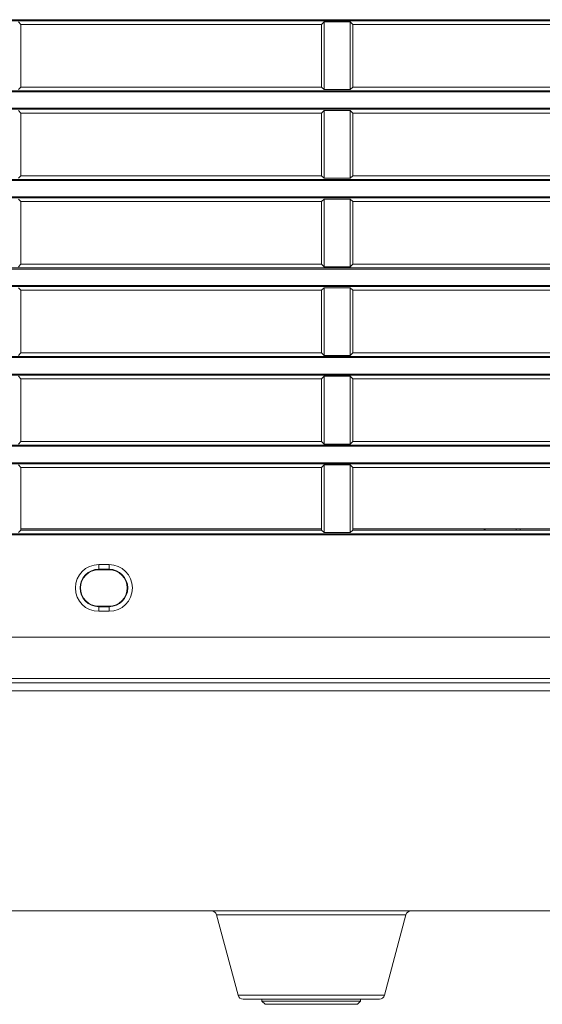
# Model space of a CAD drawing. Header units: millimetres. Extents: x 3925 to 5043, y -86 to 778.
# Tile 10 of 113: x 4107 to 4133, y 264 to 311. Entities that reach past the tile are written whole.
import ezdxf

# ---------------------------------------------------------------- set-up
doc = ezdxf.new("R2010")
doc.units = ezdxf.units.MM
doc.header["$LTSCALE"] = 46.255
for name, color, linetype in [('04-A65-H-_DUDXF_CONTINUOUS_LINE', 7, 'CONTINUOUS'), ('H30-BOTTOM-CDXF_CONTINUOUS_LINE', 7, 'CONTINUOUS'), ('H30-RIGHT-CODXF_CONTINUOUS_LINE', 7, 'CONTINUOUS'), ('H30_CEILING_DXF_CONTINUOUS_LINE', 7, 'CONTINUOUS'), ('H60-LSM-V-TADXF_CONTINUOUS_LINE', 7, 'CONTINUOUS')]:
    doc.layers.add(name, color=color, linetype=linetype)

msp = doc.modelspace()

# ---------------------------------------------------------------- linework, layer by layer
at = {"layer": '04-A65-H-_DUDXF_CONTINUOUS_LINE', "color": 7, "linetype": 'Continuous', "lineweight": 0}
for p, q in [((4129.7413, 286.682), (4129.7413, 286.622)), ((4129.7913, 286.68), (4129.7913, 286.619))]:
    msp.add_line(p, q, dxfattribs=at)
at = {"layer": 'H30-BOTTOM-CDXF_CONTINUOUS_LINE', "color": 7, "linetype": 'Continuous', "lineweight": 0}
for p, q in [((4146.4063, 278.8807), (3998.4063, 278.8807)), ((4004.573, 268.267), (4153.9063, 268.267)), ((4125.9736, 268.0817), (4116.839, 268.0817)), ((4116.839, 268.0817), (4117.8785, 264.2023)), ((4125.9736, 268.0817), (4124.9342, 264.2023)), ((4124.9342, 264.2023), (4117.8785, 264.2023)), ((4124.6927, 264.017), (4118.12, 264.017))]:
    msp.add_line(p, q, dxfattribs=at)
for centre, start, end in [((4116.5976, 268.017), 15, 90), ((4126.2151, 268.017), 90, 165), ((4118.12, 264.267), 195, 270), ((4124.6927, 264.267), 270, 345)]:
    msp.add_arc(centre, 0.25, start, end, dxfattribs=at)
at = {"layer": 'H30-RIGHT-CODXF_CONTINUOUS_LINE', "color": 7, "linetype": 'Continuous', "lineweight": 0}
for p, q in [((3998.4063, 311.2205), (4146.4063, 311.2205)), ((3998.4063, 311.1708), (4146.4063, 311.1708)), ((4107.4063, 310.992), (4107.2836, 311.1148)), ((4107.4063, 307.972), (4107.4063, 310.992)), ((4121.9063, 310.992), (4107.4063, 310.992)), ((4122.0291, 311.1148), (4121.9063, 310.992)), ((4121.9063, 307.972), (4121.9063, 310.992)), ((4122.0291, 311.1148), (4122.0291, 307.8493)), ((4122.0291, 311.1148), (4123.2836, 311.1148)), ((4123.2836, 307.8493), (4123.2836, 311.1148)), ((4123.4063, 310.992), (4123.2836, 311.1148)), ((4123.4063, 307.972), (4123.4063, 310.992)), ((4137.9063, 310.992), (4123.4063, 310.992)), ((4146.4063, 307.7933), (3998.4063, 307.7933)), ((4146.4063, 307.7436), (3998.4063, 307.7436)), ((4107.2836, 307.8493), (4107.4063, 307.972)), ((4121.9063, 307.972), (4107.4063, 307.972)), ((4121.9063, 307.972), (4122.0291, 307.8493)), ((4123.2836, 307.8493), (4122.0291, 307.8493)), ((4123.2836, 307.8493), (4123.4063, 307.972)), ((4137.9063, 307.972), (4123.4063, 307.972)), ((3998.4063, 306.9505), (4146.4063, 306.9505)), ((3998.4063, 306.9008), (4146.4063, 306.9008)), ((4107.4063, 306.722), (4107.2836, 306.8448)), ((4107.4063, 303.702), (4107.4063, 306.722)), ((4121.9063, 306.722), (4107.4063, 306.722)), ((4122.0291, 306.8448), (4121.9063, 306.722)), ((4121.9063, 303.702), (4121.9063, 306.722)), ((4122.0291, 306.8448), (4122.0291, 303.5793)), ((4122.0291, 306.8448), (4123.2836, 306.8448)), ((4123.2836, 303.5793), (4123.2836, 306.8448)), ((4123.4063, 306.722), (4123.2836, 306.8448)), ((4123.4063, 303.702), (4123.4063, 306.722)), ((4137.9063, 306.722), (4123.4063, 306.722)), ((4107.2836, 303.5793), (4107.4063, 303.702)), ((4121.9063, 303.702), (4107.4063, 303.702)), ((4121.9063, 303.702), (4122.0291, 303.5793)), ((4123.2836, 303.5793), (4123.4063, 303.702)), ((4137.9063, 303.702), (4123.4063, 303.702)), ((4146.4063, 303.5233), (3998.4063, 303.5233)), ((4146.4063, 303.4736), (3998.4063, 303.4736)), ((4123.2836, 303.5793), (4122.0291, 303.5793)), ((3998.4063, 302.6805), (4146.4063, 302.6805)), ((3998.4063, 302.6308), (4146.4063, 302.6308)), ((4107.4063, 302.452), (4107.2836, 302.5748)), ((4107.4063, 299.432), (4107.4063, 302.452)), ((4121.9063, 302.452), (4107.4063, 302.452)), ((4122.0291, 302.5748), (4121.9063, 302.452)), ((4121.9063, 299.432), (4121.9063, 302.452)), ((4122.0291, 302.5748), (4122.0291, 299.3093)), ((4122.0291, 302.5748), (4123.2836, 302.5748)), ((4123.2836, 299.3093), (4123.2836, 302.5748)), ((4123.4063, 302.452), (4123.2836, 302.5748)), ((4123.4063, 299.432), (4123.4063, 302.452)), ((4137.9063, 302.452), (4123.4063, 302.452)), ((4107.2836, 299.3093), (4107.4063, 299.432)), ((4121.9063, 299.432), (4107.4063, 299.432)), ((4121.9063, 299.432), (4122.0291, 299.3093)), ((4123.2836, 299.3093), (4123.4063, 299.432)), ((4137.9063, 299.432), (4123.4063, 299.432)), ((4146.4063, 299.2533), (3998.4063, 299.2533)), ((4146.4063, 299.2036), (3998.4063, 299.2036)), ((4123.2836, 299.3093), (4122.0291, 299.3093)), ((3998.4063, 298.4105), (4146.4063, 298.4105)), ((3998.4063, 298.3608), (4146.4063, 298.3608)), ((4107.4063, 298.182), (4107.2836, 298.3048)), ((4121.9063, 298.182), (4107.4063, 298.182)), ((4107.4063, 295.162), (4107.4063, 298.182)), ((4122.0291, 298.3048), (4121.9063, 298.182)), ((4121.9063, 295.162), (4121.9063, 298.182)), ((4122.0291, 298.3048), (4123.2836, 298.3048)), ((4122.0291, 298.3048), (4122.0291, 295.0393)), ((4123.4063, 298.182), (4123.2836, 298.3048)), ((4123.2836, 295.0393), (4123.2836, 298.3048)), ((4137.9063, 298.182), (4123.4063, 298.182)), ((4123.4063, 295.162), (4123.4063, 298.182)), ((4107.2836, 295.0393), (4107.4063, 295.162)), ((4121.9063, 295.162), (4107.4063, 295.162)), ((4121.9063, 295.162), (4122.0291, 295.0393)), ((4123.2836, 295.0393), (4123.4063, 295.162)), ((4137.9063, 295.162), (4123.4063, 295.162)), ((4146.4063, 294.9833), (3998.4063, 294.9833)), ((4146.4063, 294.9336), (3998.4063, 294.9336)), ((4123.2836, 295.0393), (4122.0291, 295.0393)), ((3998.4063, 294.1405), (4146.4063, 294.1405)), ((3998.4063, 294.0908), (4146.4063, 294.0908)), ((4107.4063, 293.912), (4107.2836, 294.0348)), ((4121.9063, 293.912), (4107.4063, 293.912)), ((4107.4063, 290.892), (4107.4063, 293.912)), ((4122.0291, 294.0348), (4121.9063, 293.912)), ((4121.9063, 290.892), (4121.9063, 293.912)), ((4122.0291, 294.0348), (4123.2836, 294.0348)), ((4122.0291, 294.0348), (4122.0291, 290.7693)), ((4123.4063, 293.912), (4123.2836, 294.0348)), ((4123.2836, 290.7693), (4123.2836, 294.0348)), ((4137.9063, 293.912), (4123.4063, 293.912)), ((4123.4063, 290.892), (4123.4063, 293.912)), ((4107.2836, 290.7693), (4107.4063, 290.892)), ((4107.4063, 290.892), (4121.9063, 290.892)), ((4121.9063, 290.892), (4122.0291, 290.7693)), ((4123.2836, 290.7693), (4123.4063, 290.892)), ((4123.4063, 290.892), (4137.9063, 290.892)), ((4146.4063, 290.7133), (3998.4063, 290.7133)), ((4146.4063, 290.6636), (3998.4063, 290.6636)), ((4123.2836, 290.7693), (4122.0291, 290.7693)), ((3998.4063, 289.8705), (4146.4063, 289.8705)), ((3998.4063, 289.8208), (4146.4063, 289.8208)), ((4107.4063, 289.642), (4107.2836, 289.7648)), ((4107.4063, 289.642), (4121.9063, 289.642)), ((4107.4063, 286.622), (4107.4063, 289.642)), ((4122.0291, 289.7648), (4121.9063, 289.642)), ((4121.9063, 286.622), (4121.9063, 289.642)), ((4122.0291, 289.7648), (4123.2836, 289.7648)), ((4122.0291, 289.7648), (4122.0291, 286.4993)), ((4123.4063, 289.642), (4123.2836, 289.7648)), ((4123.2836, 286.4993), (4123.2836, 289.7648)), ((4123.4063, 289.642), (4137.9063, 289.642)), ((4123.4063, 286.622), (4123.4063, 289.642)), ((4107.2836, 286.4993), (4107.4063, 286.622)), ((4121.9063, 286.682), (4107.4063, 286.682)), ((4107.4063, 286.622), (4121.9063, 286.622)), ((4121.9063, 286.622), (4122.0291, 286.4993)), ((4123.2836, 286.4993), (4123.4063, 286.622)), ((4137.9063, 286.682), (4123.4063, 286.682)), ((4123.4063, 286.622), (4137.9063, 286.622)), ((4146.4063, 286.4433), (3998.4063, 286.4433)), ((4146.4063, 286.3936), (3998.4063, 286.3936)), ((4123.2836, 286.4993), (4122.0291, 286.4993)), ((4111.1563, 284.957), (4111.6563, 284.957)), ((4111.1563, 284.957), (4111.1563, 284.707)), ((4111.1563, 284.7337), (4111.6563, 284.7337)), ((4111.6563, 284.957), (4111.6563, 284.707)), ((4111.6563, 284.707), (4111.1563, 284.707)), ((4111.1563, 282.957), (4111.6563, 282.957)), ((4111.1563, 282.707), (4111.1563, 282.957)), ((4111.6563, 282.9304), (4111.1563, 282.9304)), ((4111.6563, 282.707), (4111.6563, 282.957)), ((4111.6563, 282.707), (4111.1563, 282.707)), ((4146.4063, 281.4601), (3998.4063, 281.4601)), ((4159.2297, 279.267), (3985.5831, 279.267)), ((4146.4063, 279.475), (3998.4063, 279.475))]:
    msp.add_line(p, q, dxfattribs=at)
for centre, radius, start, end in [((4111.1563, 283.832), 1.125, 90, 270), ((4111.1563, 283.832), 0.9016, 90, 270), ((4111.6563, 283.832), 1.125, 270, 90), ((4111.6563, 283.832), 0.9016, 270, 90), ((4111.1563, 283.832), 0.875, 90, 270), ((4111.6563, 283.832), 0.875, 270, 90)]:
    msp.add_arc(centre, radius, start, end, dxfattribs=at)
at = {"layer": 'H30_CEILING_DXF_CONTINUOUS_LINE', "color": 7, "linetype": 'Continuous', "lineweight": 0}
for p, q in [((4119.0313, 264.017), (4119.0313, 263.917)), ((4123.7813, 263.917), (4119.0313, 263.917)), ((4119.1813, 263.767), (4119.0313, 263.917)), ((4123.6313, 263.767), (4123.7813, 263.917)), ((4123.7813, 264.017), (4123.7813, 263.917)), ((4123.6313, 263.767), (4119.1814, 263.767))]:
    msp.add_line(p, q, dxfattribs=at)
at = {"layer": 'H60-LSM-V-TADXF_CONTINUOUS_LINE', "color": 7, "linetype": 'Continuous', "lineweight": 0}
for p, q in [((4131.2913, 286.622), (4131.2913, 286.682)), ((4131.4879, 286.622), (4131.4879, 286.682))]:
    msp.add_line(p, q, dxfattribs=at)

doc.saveas('drawing.dxf')
